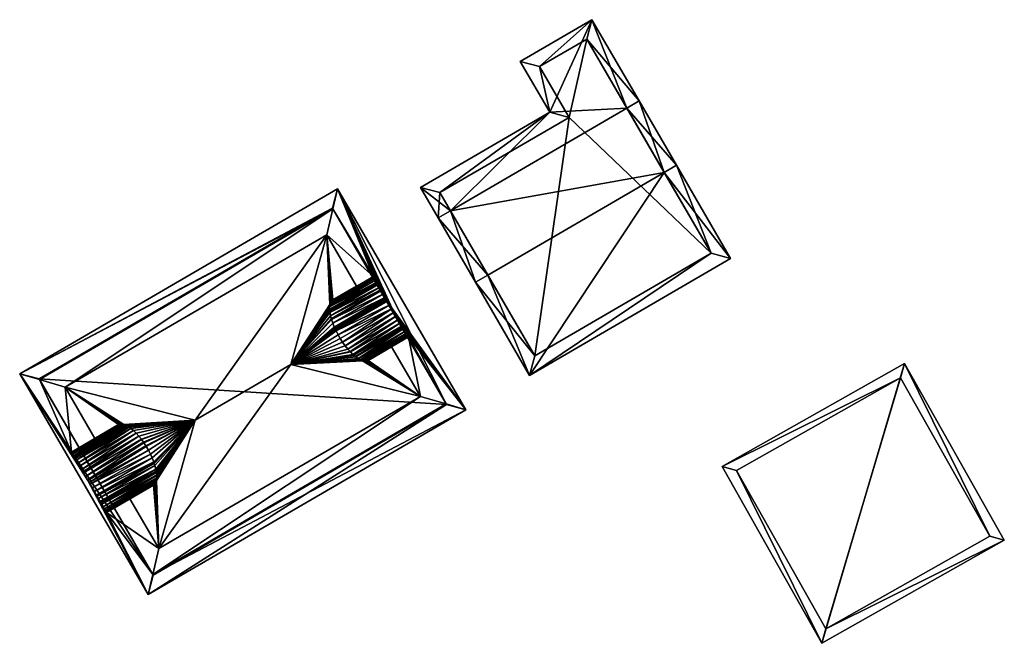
# Model space of a CAD drawing. Header units: inches. Extents: x 2685601 to 2690022, y 1235992 to 1239010.
# Tile 139 of 256: x 2687753 to 2687822, y 1238871 to 1238915. Entities that reach past the tile are written whole.
import ezdxf

# ---------------------------------------------------------------- set-up
doc = ezdxf.new("R2010")
doc.units = ezdxf.units.IN
doc.header["$MEASUREMENT"] = 0
doc.layers.add('Gebaeude Einzelhaus', color=10, linetype='Continuous')

msp = doc.modelspace()

# ---------------------------------------------------------------- meshes
at = {"layer": 'Gebaeude Einzelhaus'}
mesh = msp.add_polyface(dxfattribs=at)
corners = [(2687790.381, 1238908.251, 424.828), (2687793.349, 1238914.773, 422.603), (2687788.298, 1238911.835, 422.603), (2687795.816, 1238908.542, 426.16), (2687796.68, 1238909.045, 426.16), (2687783.374, 1238901.307, 426.16), (2687781.264, 1238902.949, 424.828), (2687782.51, 1238900.804, 426.16), (2687785.144, 1238896.278, 430.662), (2687786.007, 1238896.78, 430.662), (2687798.448, 1238904.015, 430.663), (2687799.313, 1238904.518, 430.663), (2687788.961, 1238889.713, 424.975), (2687803.13, 1238897.954, 424.975), (2687789.665, 1238911.474, 423.139), (2687792.988, 1238913.405, 423.14), (2687782.63, 1238902.586, 425.365), (2687791.749, 1238907.89, 425.365), (2687789.323, 1238891.08, 425.724), (2687801.763, 1238898.315, 425.724), (2687801.763, 1238898.315, 415.743), (2687792.988, 1238913.405, 415.743), (2687789.665, 1238911.474, 415.743), (2687791.749, 1238907.89, 415.743), (2687782.63, 1238902.586, 415.743), (2687789.323, 1238891.08, 415.743)]
mesh.append_faces([[corners[k] for k in face] for face in [(3, 15, 4), (10, 3, 4), (19, 10, 11), (11, 10, 4), (13, 19, 11), (12, 18, 19), (12, 19, 13), (9, 18, 8), (5, 9, 8), (8, 18, 12), (16, 5, 7), (7, 5, 8), (6, 16, 7), (17, 16, 0), (14, 17, 0), (0, 16, 6), (2, 14, 0), (15, 14, 1), (4, 15, 1), (1, 14, 2), (10, 13, 11), (8, 12, 9), (9, 12, 10), (10, 12, 13), (3, 11, 4), (5, 10, 3), (3, 10, 11), (7, 9, 5), (5, 9, 10), (7, 8, 9), (5, 6, 7), (3, 0, 5), (5, 0, 6), (4, 1, 3), (3, 1, 0), (0, 1, 2)]], dxfattribs={"color": 13})
mesh.append_faces([[corners[k] for k in face] for face in [(23, 25, 24), (21, 23, 22), (20, 25, 23), (20, 23, 21), (19, 25, 20), (18, 25, 19), (9, 25, 18), (24, 25, 5), (5, 25, 9), (16, 24, 5), (23, 24, 17), (17, 24, 16), (22, 23, 14), (14, 23, 17), (21, 22, 14), (15, 21, 14), (20, 21, 3), (3, 21, 15), (10, 20, 3), (19, 20, 10)]], dxfattribs={"color": 41})
mesh = msp.add_polyface(dxfattribs=at)
corners = [(2687783.099, 1238887.65, 413.554), (2687762.42, 1238875.629, 413.554), (2687754.376, 1238889.465, 413.554), (2687775.055, 1238901.488, 413.554), (2687775.055, 1238901.488, 426.917), (2687754.376, 1238889.465, 426.918), (2687753.009, 1238889.828, 426.396), (2687775.418, 1238902.855, 426.396), (2687761.929, 1238884.703, 430.052), (2687761.908, 1238884.736, 430.05), (2687757.814, 1238882.311, 430.051), (2687757.66, 1238882.576, 430.039), (2687761.752, 1238884.976, 430.038), (2687761.739, 1238884.994, 430.037), (2687761.763, 1238884.961, 430.04), (2687757.79, 1238882.353, 430.049), (2687757.509, 1238882.836, 430.014), (2687761.597, 1238885.192, 430.017), (2687761.586, 1238885.206, 430.015), (2687761.406, 1238885.434, 429.98), (2687757.229, 1238883.319, 429.932), (2687761.22, 1238885.639, 429.932), (2687761.211, 1238885.648, 429.929), (2687757.365, 1238883.085, 429.98), (2687761.037, 1238885.822, 429.876), (2687760.853, 1238885.976, 429.808), (2687757.103, 1238883.535, 429.876), (2687756.912, 1238883.863, 429.75), (2687760.724, 1238886.069, 429.753), (2687760.709, 1238886.08, 429.747), (2687756.989, 1238883.73, 429.808), (2687760.677, 1238886.102, 429.733), (2687756.831, 1238884.003, 429.676), (2687760.58, 1238886.158, 429.686), (2687760.551, 1238886.175, 429.672), (2687756.89, 1238883.901, 429.733), (2687760.51, 1238886.198, 429.652), (2687765.388, 1238886.563, 433.349), (2687762.82, 1238877.509, 427.661), (2687772.129, 1238890.481, 433.349), (2687774.655, 1238899.606, 427.661), (2687756.208, 1238888.884, 427.661), (2687762.681, 1238882.463, 429.652), (2687762.681, 1238882.496, 429.666), (2687762.681, 1238882.655, 429.733), (2687762.677, 1238882.694, 429.746), (2687762.659, 1238882.87, 429.808), (2687762.641, 1238882.966, 429.836), (2687762.619, 1238883.087, 429.87), (2687762.615, 1238883.106, 429.876), (2687762.547, 1238883.356, 429.932), (2687762.496, 1238883.509, 429.96), (2687762.48, 1238883.559, 429.969), (2687762.46, 1238883.619, 429.98), (2687762.352, 1238883.889, 430.015), (2687762.226, 1238884.164, 430.04), (2687762.085, 1238884.436, 430.052), (2687760.483, 1238886.209, 429.637), (2687760.352, 1238886.259, 429.563), (2687775.085, 1238901.437, 426.948), (2687754.404, 1238889.416, 426.948)]
mesh.append_faces([[corners[k] for k in face] for face in [(4, 5, 6), (7, 4, 6), (8, 9, 10), (11, 12, 13), (11, 14, 12), (14, 15, 9), (16, 17, 18), (13, 17, 11), (19, 16, 18), (20, 21, 22), (21, 23, 19), (24, 20, 22), (25, 26, 24), (27, 28, 29), (28, 30, 25), (29, 31, 27), (32, 33, 34), (31, 33, 35), (34, 36, 32), (37, 38, 39), (40, 37, 39), (40, 41, 37), (14, 13, 12), (42, 37, 43), (43, 37, 44), (44, 37, 45), (45, 37, 46), (46, 37, 47), (47, 37, 48), (48, 37, 49), (49, 37, 50), (50, 37, 51), (51, 37, 52), (52, 37, 53), (53, 37, 54), (54, 37, 55), (55, 37, 56), (56, 37, 8), (8, 37, 9), (9, 37, 14), (14, 37, 13), (13, 37, 17), (17, 37, 18), (18, 37, 19), (19, 37, 21), (21, 37, 22), (22, 37, 24), (24, 37, 25), (25, 37, 28), (28, 37, 29), (29, 37, 31), (31, 37, 33), (33, 37, 34), (34, 37, 36), (36, 37, 57), (57, 37, 58), (58, 37, 41), (59, 41, 40), (59, 60, 41), (7, 6, 59), (59, 6, 60)]], dxfattribs={"color": 13})
mesh.append_faces([[corners[k] for k in face] for face in [(0, 1, 2), (3, 2, 4), (4, 2, 5)]], dxfattribs={"color": 41})
mesh = msp.add_polyface(dxfattribs=at)
corners = [(2687778.805, 1238895.215, 426.899), (2687778.66, 1238895.464, 429.98), (2687778.805, 1238895.215, 430.015), (2687778.66, 1238895.464, 426.899), (2687778.851, 1238895.135, 426.899), (2687778.851, 1238895.135, 430.023), (2687778.909, 1238895.036, 426.899), (2687778.909, 1238895.036, 430.032), (2687778.955, 1238894.956, 426.899), (2687778.955, 1238894.956, 430.04), (2687779.265, 1238894.423, 426.899), (2687779.11, 1238894.69, 430.052), (2687779.265, 1238894.423, 430.052), (2687779.42, 1238894.158, 426.898), (2687779.42, 1238894.158, 430.04), (2687779.851, 1238893.415, 426.899), (2687779.715, 1238893.649, 429.98), (2687779.851, 1238893.415, 429.932), (2687779.57, 1238893.899, 430.015), (2687779.978, 1238893.199, 426.898), (2687779.978, 1238893.199, 429.876), (2687780.027, 1238893.114, 426.898), (2687780.027, 1238893.114, 429.846), (2687775.954, 1238891.797, 430.015), (2687775.778, 1238892.041, 430.04), (2687775.456, 1238892.566, 430.052), (2687775.452, 1238892.574, 430.052), (2687775.242, 1238892.996, 430.026), (2687775.282, 1238892.909, 430.033), (2687775.314, 1238892.839, 430.04), (2687775.189, 1238893.113, 430.015), (2687775.221, 1238893.043, 430.022), (2687775.08, 1238893.383, 429.98), (2687778.491, 1238895.756, 429.917), (2687774.979, 1238893.702, 429.919), (2687778.524, 1238895.699, 429.932), (2687774.993, 1238893.646, 429.932), (2687774.925, 1238893.896, 429.876), (2687778.398, 1238895.915, 429.876), (2687774.882, 1238894.132, 429.808), (2687778.285, 1238896.11, 429.808), (2687778.231, 1238896.201, 429.768), (2687774.861, 1238894.34, 429.736), (2687774.869, 1238894.255, 429.765), (2687778.185, 1238896.28, 429.733), (2687774.86, 1238894.347, 429.733), (2687774.86, 1238894.53, 429.656), (2687774.86, 1238894.368, 429.724), (2687778.103, 1238896.424, 429.652), (2687774.881, 1238894.682, 429.576), (2687774.86, 1238894.539, 429.652), (2687778.036, 1238896.538, 429.563), (2687774.885, 1238894.706, 429.563), (2687774.888, 1238894.715, 429.557), (2687777.988, 1238896.62, 429.471), (2687774.991, 1238894.935, 429.389), (2687774.932, 1238894.844, 429.471), (2687774.892, 1238894.727, 429.549), (2687775.055, 1238894.995, 429.318), (2687776.755, 1238895.994, 429.278), (2687775.091, 1238895.027, 429.278), (2687775.018, 1238894.964, 429.358), (2687772.129, 1238890.481, 433.349), (2687774.655, 1238899.606, 427.661), (2687784.466, 1238887.288, 426.396), (2687775.418, 1238902.855, 426.396)]
mesh.append_faces([[corners[k] for k in face] for face in [(18, 14, 23), (14, 12, 24), (12, 11, 25), (11, 26, 25), (5, 27, 7), (7, 27, 28), (7, 28, 9), (9, 28, 29), (11, 29, 26), (11, 9, 29), (2, 30, 5), (5, 30, 31), (5, 31, 27), (2, 32, 30), (2, 1, 32), (33, 34, 35), (35, 34, 36), (1, 36, 32), (1, 35, 36), (33, 37, 34), (33, 38, 37), (38, 39, 37), (38, 40, 39), (41, 42, 43), (40, 43, 39), (44, 45, 42), (44, 46, 47), (44, 47, 45), (48, 49, 50), (48, 50, 46), (51, 52, 49), (51, 53, 52), (54, 55, 56), (51, 56, 57), (51, 57, 53), (58, 59, 60), (60, 61, 58), (52, 62, 49), (49, 62, 50), (50, 62, 46), (52, 63, 62), (6, 0, 4), (10, 64, 65)]], dxfattribs={"color": 13})
mesh.append_faces([[corners[k] for k in face] for face in [(0, 1, 2), (0, 3, 1), (4, 2, 5), (4, 0, 2), (6, 5, 7), (6, 4, 5), (8, 7, 9), (8, 6, 7), (10, 11, 12), (10, 8, 11), (11, 8, 9), (13, 10, 14), (14, 10, 12), (15, 16, 17), (15, 13, 16), (16, 13, 18), (18, 13, 14), (19, 15, 20), (20, 15, 17), (21, 19, 22), (22, 19, 20)]], dxfattribs={"color": 41})
mesh = msp.add_polyface(dxfattribs=at)
corners = [(2687783.099, 1238887.65, 413.554), (2687775.055, 1238901.488, 413.554), (2687775.085, 1238901.437, 426.948), (2687775.055, 1238901.488, 426.917), (2687777.959, 1238896.67, 426.899), (2687777.949, 1238896.688, 429.278), (2687777.959, 1238896.67, 429.376), (2687777.949, 1238896.688, 426.899), (2687777.988, 1238896.62, 426.899), (2687777.988, 1238896.62, 429.471), (2687778.036, 1238896.538, 426.899), (2687778.036, 1238896.538, 429.563), (2687778.103, 1238896.424, 426.898), (2687778.103, 1238896.424, 429.652), (2687778.185, 1238896.28, 426.899), (2687778.185, 1238896.28, 429.733), (2687778.231, 1238896.201, 426.899), (2687778.231, 1238896.201, 429.768), (2687778.285, 1238896.11, 426.899), (2687778.285, 1238896.11, 429.808), (2687778.398, 1238895.915, 426.899), (2687778.398, 1238895.915, 429.876), (2687778.491, 1238895.756, 426.899), (2687778.491, 1238895.756, 429.917), (2687778.66, 1238895.464, 426.899), (2687778.524, 1238895.699, 429.932), (2687778.66, 1238895.464, 429.98), (2687776.755, 1238895.994, 427.661), (2687776.755, 1238895.994, 429.278), (2687775.091, 1238895.027, 429.278), (2687775.418, 1238902.855, 426.396), (2687783.07, 1238887.7, 426.948), (2687774.861, 1238894.34, 429.736), (2687774.869, 1238894.255, 429.765), (2687774.86, 1238894.53, 429.656), (2687774.881, 1238894.682, 429.576), (2687774.991, 1238894.935, 429.389), (2687774.932, 1238894.844, 429.471), (2687775.001, 1238894.95, 429.376), (2687775.018, 1238894.964, 429.358), (2687775.055, 1238894.995, 429.318), (2687774.655, 1238899.606, 427.661), (2687774.892, 1238894.727, 429.549), (2687774.888, 1238894.715, 429.557), (2687774.885, 1238894.706, 429.563), (2687779.265, 1238894.423, 426.899), (2687778.955, 1238894.956, 426.899), (2687778.909, 1238895.036, 426.899), (2687778.805, 1238895.215, 426.899)]
mesh.append_faces([[corners[k] for k in face] for face in [(2, 3, 30), (31, 2, 30), (15, 32, 17), (19, 17, 33), (13, 34, 15), (11, 35, 13), (6, 36, 9), (9, 37, 11), (6, 38, 36), (6, 39, 38), (6, 40, 39), (6, 28, 40), (5, 28, 6), (27, 41, 29), (29, 41, 39), (39, 41, 38), (38, 41, 36), (36, 41, 37), (37, 41, 42), (42, 41, 43), (43, 41, 44), (18, 12, 16), (16, 12, 14), (12, 7, 10), (10, 7, 8), (8, 7, 4), (7, 41, 27), (7, 2, 41), (45, 30, 46), (46, 30, 47), (47, 30, 48), (48, 30, 24), (24, 30, 22), (22, 30, 20), (20, 30, 18), (18, 30, 12), (12, 30, 7), (7, 30, 2)]], dxfattribs={"color": 13})
mesh.append_faces([[corners[k] for k in face] for face in [(0, 1, 2), (2, 1, 3), (4, 5, 6), (4, 7, 5), (8, 6, 9), (8, 4, 6), (10, 9, 11), (10, 8, 9), (12, 11, 13), (12, 10, 11), (14, 13, 15), (14, 12, 13), (16, 15, 17), (16, 14, 15), (18, 17, 19), (18, 16, 17), (20, 19, 21), (20, 18, 19), (22, 21, 23), (22, 20, 21), (24, 25, 26), (24, 23, 25), (24, 22, 23), (7, 27, 5), (5, 27, 28), (28, 27, 29)]], dxfattribs={"color": 41})
mesh = msp.add_polyface(dxfattribs=at)
corners = [(2687783.07, 1238887.7, 426.948), (2687783.099, 1238887.65, 413.554), (2687775.085, 1238901.437, 426.948), (2687783.099, 1238887.65, 426.918), (2687780.09, 1238893.004, 426.899), (2687780.027, 1238893.114, 426.898), (2687780.09, 1238893.004, 429.808), (2687780.027, 1238893.114, 429.846), (2687780.19, 1238892.833, 426.899), (2687780.19, 1238892.833, 429.733), (2687780.273, 1238892.69, 426.899), (2687780.273, 1238892.69, 429.652), (2687780.31, 1238892.625, 426.899), (2687780.31, 1238892.625, 429.601), (2687780.339, 1238892.575, 426.899), (2687780.339, 1238892.575, 429.563), (2687780.388, 1238892.493, 426.898), (2687780.388, 1238892.493, 429.471), (2687780.416, 1238892.443, 426.899), (2687780.416, 1238892.443, 429.376), (2687780.426, 1238892.426, 426.899), (2687780.426, 1238892.426, 429.278), (2687777.733, 1238890.861, 429.278), (2687779.232, 1238891.732, 427.661), (2687779.232, 1238891.732, 429.278), (2687784.466, 1238887.288, 426.396), (2687775.418, 1238902.855, 426.396), (2687777.525, 1238890.748, 429.317), (2687777.503, 1238890.74, 429.336), (2687777.458, 1238890.723, 429.376), (2687777.331, 1238890.716, 429.471), (2687777.21, 1238890.74, 429.549), (2687777.44, 1238890.723, 429.389), (2687777.189, 1238890.744, 429.563), (2687777.031, 1238890.805, 429.652), (2687777.107, 1238890.776, 429.609), (2687776.864, 1238890.9, 429.733), (2687779.978, 1238893.199, 429.876), (2687776.572, 1238891.124, 429.851), (2687776.673, 1238891.038, 429.813), (2687779.851, 1238893.415, 429.932), (2687776.504, 1238891.18, 429.876), (2687779.715, 1238893.649, 429.98), (2687776.299, 1238891.387, 429.938), (2687779.57, 1238893.899, 430.015), (2687776.135, 1238891.568, 429.98), (2687781.266, 1238888.233, 427.661), (2687777.568, 1238890.765, 429.278), (2687779.42, 1238894.158, 426.898), (2687779.265, 1238894.423, 426.899), (2687779.978, 1238893.199, 426.898), (2687779.851, 1238893.415, 426.899)]
mesh.append_faces([[corners[k] for k in face] for face in [(3, 0, 25), (25, 0, 26), (24, 21, 19), (22, 24, 19), (19, 27, 22), (19, 28, 27), (19, 29, 28), (15, 30, 17), (15, 31, 30), (17, 32, 19), (17, 30, 32), (19, 32, 29), (13, 33, 15), (15, 33, 31), (9, 34, 11), (11, 35, 13), (6, 36, 9), (37, 38, 7), (6, 7, 39), (37, 40, 41), (42, 43, 40), (42, 44, 45), (33, 46, 30), (30, 46, 29), (29, 46, 28), (28, 46, 27), (27, 46, 47), (47, 46, 23), (48, 25, 49), (25, 20, 0), (0, 20, 46), (46, 20, 23), (25, 16, 20), (20, 16, 18), (16, 12, 14), (25, 10, 16), (16, 10, 12), (25, 8, 10), (25, 5, 8), (8, 5, 4), (25, 50, 5), (48, 51, 25), (25, 51, 50)]], dxfattribs={"color": 13})
mesh.append_faces([[corners[k] for k in face] for face in [(0, 1, 2), (3, 1, 0), (4, 5, 6), (6, 5, 7), (8, 4, 9), (9, 4, 6), (10, 8, 11), (11, 8, 9), (12, 10, 13), (13, 10, 11), (14, 12, 15), (15, 12, 13), (16, 14, 17), (17, 14, 15), (18, 16, 19), (19, 16, 17), (20, 18, 21), (21, 18, 19), (22, 23, 24), (24, 23, 21), (21, 23, 20)]], dxfattribs={"color": 41})
mesh = msp.add_polyface(dxfattribs=at)
corners = [(2687783.099, 1238887.65, 413.554), (2687754.376, 1238889.465, 413.554), (2687775.055, 1238901.488, 413.554), (2687783.099, 1238887.65, 426.918), (2687762.42, 1238875.629, 413.554), (2687777.568, 1238890.765, 429.278), (2687779.232, 1238891.732, 427.661), (2687777.733, 1238890.861, 429.278), (2687762.058, 1238874.261, 426.396), (2687784.466, 1238887.288, 426.396), (2687777.525, 1238890.748, 429.317), (2687780.31, 1238892.625, 429.601), (2687777.131, 1238890.767, 429.595), (2687777.189, 1238890.744, 429.563), (2687780.19, 1238892.833, 429.733), (2687776.89, 1238890.885, 429.72), (2687777.031, 1238890.805, 429.652), (2687780.273, 1238892.69, 429.652), (2687777.107, 1238890.776, 429.609), (2687780.09, 1238893.004, 429.808), (2687776.715, 1238891.006, 429.796), (2687776.864, 1238890.9, 429.733), (2687776.687, 1238891.026, 429.808), (2687776.673, 1238891.038, 429.813), (2687779.978, 1238893.199, 429.876), (2687776.504, 1238891.18, 429.876), (2687776.572, 1238891.124, 429.851), (2687780.027, 1238893.114, 429.846), (2687779.851, 1238893.415, 429.932), (2687776.321, 1238891.363, 429.932), (2687779.715, 1238893.649, 429.98), (2687776.144, 1238891.559, 429.978), (2687776.299, 1238891.387, 429.938), (2687776.135, 1238891.568, 429.98), (2687779.57, 1238893.899, 430.015), (2687775.954, 1238891.797, 430.015), (2687779.42, 1238894.158, 430.04), (2687775.778, 1238892.041, 430.04), (2687779.265, 1238894.423, 430.052), (2687775.611, 1238892.299, 430.052), (2687775.456, 1238892.566, 430.052), (2687777.331, 1238890.716, 429.471), (2687777.21, 1238890.74, 429.549), (2687777.458, 1238890.723, 429.376), (2687777.44, 1238890.723, 429.389), (2687774.86, 1238894.53, 429.656), (2687772.129, 1238890.481, 433.349), (2687774.86, 1238894.368, 429.724), (2687774.86, 1238894.347, 429.733), (2687774.861, 1238894.34, 429.736), (2687774.869, 1238894.255, 429.765), (2687774.882, 1238894.132, 429.808), (2687774.925, 1238893.896, 429.876), (2687774.979, 1238893.702, 429.919), (2687774.993, 1238893.646, 429.932), (2687775.08, 1238893.383, 429.98), (2687775.189, 1238893.113, 430.015), (2687775.221, 1238893.043, 430.022), (2687775.242, 1238892.996, 430.026), (2687775.282, 1238892.909, 430.033), (2687775.314, 1238892.839, 430.04), (2687775.452, 1238892.574, 430.052), (2687781.266, 1238888.233, 427.661), (2687762.82, 1238877.509, 427.661), (2687762.391, 1238875.679, 426.948), (2687783.07, 1238887.7, 426.948)]
mesh.append_faces([[corners[k] for k in face] for face in [(8, 3, 9), (7, 10, 5), (11, 12, 13), (14, 15, 16), (17, 16, 18), (11, 18, 12), (19, 20, 21), (14, 21, 15), (19, 22, 20), (19, 23, 22), (24, 25, 26), (23, 27, 26), (25, 28, 29), (30, 31, 32), (28, 32, 29), (30, 33, 31), (33, 34, 35), (35, 36, 37), (37, 38, 39), (38, 40, 39), (18, 13, 12), (13, 41, 42), (41, 43, 44), (45, 46, 47), (47, 46, 48), (48, 46, 49), (49, 46, 50), (50, 46, 51), (51, 46, 52), (52, 46, 53), (53, 46, 54), (54, 46, 55), (55, 46, 56), (56, 46, 57), (57, 46, 58), (58, 46, 59), (59, 46, 60), (60, 46, 61), (61, 46, 40), (40, 46, 39), (39, 46, 37), (37, 46, 35), (35, 46, 33), (33, 46, 31), (31, 46, 32), (32, 46, 29), (29, 46, 25), (25, 46, 26), (26, 46, 23), (23, 46, 22), (22, 46, 20), (20, 46, 21), (21, 46, 15), (15, 46, 16), (16, 46, 18), (18, 46, 13), (13, 46, 62), (46, 63, 62), (64, 65, 62), (64, 9, 65)]], dxfattribs={"color": 13})
mesh.append_faces([[corners[k] for k in face] for face in [(0, 1, 2), (3, 4, 0), (5, 6, 7)]], dxfattribs={"color": 41})
mesh = msp.add_polyface(dxfattribs=at)
corners = [(2687815.391, 1238890.556, 428.056), (2687809.566, 1238870.831, 425.685), (2687822.428, 1238878.091, 428.056), (2687802.53, 1238883.296, 425.685), (2687821.406, 1238878.376, 427.936), (2687809.851, 1238871.853, 425.805), (2687815.106, 1238889.535, 427.936), (2687803.551, 1238883.011, 425.805), (2687821.406, 1238878.376, 418.426), (2687815.106, 1238889.535, 418.426), (2687803.551, 1238883.011, 418.426), (2687809.851, 1238871.853, 418.426)]
mesh.append_faces([[corners[k] for k in face] for face in [(7, 5, 1), (6, 7, 3), (3, 7, 1), (4, 6, 0), (0, 6, 3), (2, 5, 4), (1, 5, 2), (2, 4, 0), (3, 1, 0), (0, 1, 2)]], dxfattribs={"color": 13})
mesh.append_faces([[corners[k] for k in face] for face in [(9, 11, 10), (8, 11, 9), (5, 11, 8), (5, 8, 4), (10, 11, 7), (7, 11, 5), (9, 10, 7), (6, 9, 7), (8, 9, 6), (4, 8, 6)]], dxfattribs={"color": 41})
mesh = msp.add_polyface(dxfattribs=at)
corners = [(2687759.13, 1238880.046, 426.604), (2687760.786, 1238881.009, 427.661), (2687759.13, 1238880.046, 429.278), (2687759.121, 1238880.064, 426.604), (2687759.121, 1238880.064, 429.376), (2687759.091, 1238880.114, 426.604), (2687759.091, 1238880.114, 429.471), (2687759.044, 1238880.196, 426.604), (2687759.044, 1238880.196, 429.563), (2687758.978, 1238880.31, 426.604), (2687758.978, 1238880.31, 429.652), (2687758.795, 1238880.624, 426.604), (2687758.894, 1238880.454, 429.733), (2687758.795, 1238880.624, 429.808), (2687758.738, 1238880.721, 426.604), (2687758.738, 1238880.721, 429.842), (2687758.555, 1238881.036, 426.604), (2687758.681, 1238880.819, 429.876), (2687758.555, 1238881.036, 429.932), (2687758.458, 1238881.204, 426.604), (2687758.458, 1238881.204, 429.965), (2687758.419, 1238881.27, 426.604), (2687758.419, 1238881.27, 429.979), (2687758.275, 1238881.519, 426.604), (2687758.275, 1238881.519, 430.014), (2687757.896, 1238882.171, 426.604), (2687757.97, 1238882.044, 430.051), (2687757.896, 1238882.171, 430.051), (2687758.124, 1238881.779, 430.039), (2687757.814, 1238882.311, 426.604), (2687757.814, 1238882.311, 430.051), (2687757.79, 1238882.353, 426.604), (2687757.79, 1238882.353, 430.049), (2687757.509, 1238882.836, 426.604), (2687757.509, 1238882.836, 430.014), (2687757.66, 1238882.576, 430.039), (2687757.468, 1238882.908, 426.604), (2687757.468, 1238882.908, 430.004), (2687757.229, 1238883.319, 426.604), (2687757.229, 1238883.319, 429.932), (2687757.365, 1238883.085, 429.98), (2687756.989, 1238883.73, 426.604), (2687756.989, 1238883.73, 429.808), (2687757.103, 1238883.535, 429.876), (2687756.912, 1238883.863, 429.75), (2687753.009, 1238889.828, 426.396), (2687762.391, 1238875.679, 426.948), (2687762.058, 1238874.261, 426.396), (2687762.46, 1238883.619, 429.98), (2687762.352, 1238883.889, 430.015), (2687762.226, 1238884.164, 430.04), (2687761.929, 1238884.703, 430.052), (2687762.085, 1238884.436, 430.052), (2687761.908, 1238884.736, 430.05), (2687761.763, 1238884.961, 430.04), (2687761.597, 1238885.192, 430.017), (2687761.406, 1238885.434, 429.98)]
mesh.append_faces([[corners[k] for k in face] for face in [(45, 46, 47), (48, 24, 22), (49, 28, 24), (50, 26, 28), (27, 51, 30), (27, 26, 52), (30, 53, 32), (54, 35, 32), (35, 55, 34), (56, 37, 34), (38, 33, 36), (33, 29, 31), (21, 16, 19), (9, 5, 7), (5, 0, 3), (29, 47, 25), (25, 47, 23), (23, 47, 21), (21, 47, 16), (29, 45, 47)]], dxfattribs={"color": 13})
mesh.append_faces([[corners[k] for k in face] for face in [(0, 1, 2), (3, 2, 4), (3, 0, 2), (5, 4, 6), (5, 3, 4), (7, 6, 8), (7, 5, 6), (9, 8, 10), (9, 7, 8), (11, 12, 13), (11, 10, 12), (11, 9, 10), (14, 13, 15), (14, 11, 13), (16, 17, 18), (16, 15, 17), (16, 14, 15), (19, 18, 20), (19, 16, 18), (21, 20, 22), (21, 19, 20), (23, 22, 24), (23, 21, 22), (25, 26, 27), (25, 28, 26), (25, 23, 28), (28, 23, 24), (29, 25, 30), (30, 25, 27), (31, 29, 32), (32, 29, 30), (33, 31, 34), (34, 31, 35), (35, 31, 32), (36, 33, 37), (37, 33, 34), (38, 36, 39), (39, 36, 40), (40, 36, 37), (41, 38, 42), (42, 38, 43), (43, 38, 39), (44, 41, 42)]], dxfattribs={"color": 41})
mesh = msp.add_polyface(dxfattribs=at)
corners = [(2687754.404, 1238889.416, 426.948), (2687754.376, 1238889.465, 413.554), (2687762.391, 1238875.679, 426.948), (2687754.376, 1238889.465, 426.918), (2687756.831, 1238884.003, 429.676), (2687756.912, 1238883.863, 429.75), (2687756.89, 1238883.901, 429.733), (2687756.831, 1238884.003, 426.604), (2687756.989, 1238883.73, 426.604), (2687756.806, 1238884.045, 426.604), (2687756.806, 1238884.045, 429.652), (2687756.74, 1238884.159, 426.604), (2687756.74, 1238884.159, 429.563), (2687756.72, 1238884.194, 426.604), (2687756.72, 1238884.194, 429.524), (2687756.693, 1238884.241, 426.604), (2687756.693, 1238884.241, 429.471), (2687756.663, 1238884.291, 426.604), (2687756.663, 1238884.291, 429.376), (2687756.654, 1238884.308, 426.604), (2687756.654, 1238884.308, 429.278), (2687758.309, 1238885.27, 427.661), (2687759.972, 1238886.237, 429.278), (2687753.009, 1238889.828, 426.396), (2687761.406, 1238885.434, 429.98), (2687757.365, 1238883.085, 429.98), (2687757.468, 1238882.908, 430.004), (2687761.22, 1238885.639, 429.932), (2687757.229, 1238883.319, 429.932), (2687761.037, 1238885.822, 429.876), (2687757.103, 1238883.535, 429.876), (2687760.853, 1238885.976, 429.808), (2687756.989, 1238883.73, 429.808), (2687760.724, 1238886.069, 429.753), (2687760.677, 1238886.102, 429.733), (2687760.58, 1238886.158, 429.686), (2687760.51, 1238886.198, 429.652), (2687760.483, 1238886.209, 429.637), (2687760.352, 1238886.259, 429.563), (2687760.302, 1238886.268, 429.531), (2687760.21, 1238886.285, 429.471), (2687760.189, 1238886.284, 429.455), (2687760.234, 1238886.281, 429.486), (2687760.083, 1238886.279, 429.376), (2687760.014, 1238886.253, 429.315), (2687756.208, 1238888.884, 427.661), (2687757.229, 1238883.319, 426.604), (2687757.509, 1238882.836, 426.604), (2687757.814, 1238882.311, 426.604)]
mesh.append_faces([[corners[k] for k in face] for face in [(0, 2, 23), (3, 0, 23), (24, 25, 26), (27, 28, 25), (29, 30, 28), (31, 32, 30), (33, 5, 32), (5, 34, 6), (6, 35, 4), (10, 36, 37), (4, 36, 10), (37, 38, 10), (10, 38, 12), (38, 39, 12), (12, 39, 14), (16, 40, 41), (16, 42, 40), (39, 42, 14), (14, 42, 16), (41, 43, 16), (16, 43, 18), (43, 44, 18), (20, 18, 22), (22, 18, 44), (38, 45, 39), (39, 45, 42), (42, 45, 40), (40, 45, 41), (41, 45, 43), (43, 45, 44), (44, 45, 22), (22, 45, 21), (17, 13, 15), (17, 11, 13), (17, 9, 11), (9, 8, 7), (17, 23, 9), (9, 23, 8), (8, 23, 46), (46, 23, 47), (47, 23, 48), (17, 19, 23), (23, 19, 0), (0, 19, 45), (45, 19, 21)]], dxfattribs={"color": 13})
mesh.append_faces([[corners[k] for k in face] for face in [(0, 1, 2), (3, 1, 0), (4, 5, 6), (7, 8, 4), (4, 8, 5), (9, 7, 10), (10, 7, 4), (11, 9, 12), (12, 9, 10), (13, 11, 14), (14, 11, 12), (15, 13, 16), (16, 13, 14), (17, 15, 18), (18, 15, 16), (19, 17, 20), (20, 17, 18), (21, 20, 22), (21, 19, 20)]], dxfattribs={"color": 41})
mesh = msp.add_polyface(dxfattribs=at)
corners = [(2687762.42, 1238875.629, 426.918), (2687762.42, 1238875.629, 413.554), (2687783.099, 1238887.65, 426.918), (2687754.376, 1238889.465, 413.554), (2687762.391, 1238875.679, 426.948), (2687759.13, 1238880.046, 429.278), (2687760.786, 1238881.009, 427.661), (2687762.449, 1238881.976, 429.278), (2687762.058, 1238874.261, 426.396), (2687759.121, 1238880.064, 429.376), (2687762.518, 1238882.033, 429.352), (2687762.54, 1238882.052, 429.376), (2687762.482, 1238882.004, 429.314), (2687759.091, 1238880.114, 429.471), (2687762.609, 1238882.159, 429.471), (2687762.616, 1238882.182, 429.486), (2687762.597, 1238882.141, 429.455), (2687759.044, 1238880.196, 429.563), (2687762.656, 1238882.296, 429.563), (2687762.657, 1238882.308, 429.569), (2687758.978, 1238880.31, 429.652), (2687762.681, 1238882.463, 429.652), (2687762.681, 1238882.496, 429.666), (2687762.678, 1238882.446, 429.643), (2687758.894, 1238880.454, 429.733), (2687762.681, 1238882.655, 429.733), (2687762.677, 1238882.694, 429.746), (2687758.795, 1238880.624, 429.808), (2687762.659, 1238882.87, 429.808), (2687758.738, 1238880.721, 429.842), (2687762.641, 1238882.966, 429.836), (2687758.681, 1238880.819, 429.876), (2687762.619, 1238883.087, 429.87), (2687762.615, 1238883.106, 429.876), (2687758.555, 1238881.036, 429.932), (2687762.547, 1238883.356, 429.932), (2687758.458, 1238881.204, 429.965), (2687762.496, 1238883.509, 429.96), (2687762.48, 1238883.559, 429.969), (2687758.419, 1238881.27, 429.979), (2687762.46, 1238883.619, 429.98), (2687762.352, 1238883.889, 430.015), (2687758.275, 1238881.519, 430.014), (2687762.226, 1238884.164, 430.04), (2687758.124, 1238881.779, 430.039), (2687762.085, 1238884.436, 430.052), (2687757.97, 1238882.044, 430.051), (2687757.896, 1238882.171, 430.051), (2687761.929, 1238884.703, 430.052), (2687765.388, 1238886.563, 433.349), (2687762.82, 1238877.509, 427.661), (2687759.13, 1238880.046, 426.604), (2687758.555, 1238881.036, 426.604), (2687758.738, 1238880.721, 426.604), (2687758.795, 1238880.624, 426.604), (2687758.978, 1238880.31, 426.604), (2687759.091, 1238880.114, 426.604), (2687781.266, 1238888.233, 427.661), (2687784.466, 1238887.288, 426.396)]
mesh.append_faces([[corners[k] for k in face] for face in [(4, 0, 8), (8, 0, 2), (9, 10, 11), (9, 12, 10), (5, 7, 9), (9, 7, 12), (13, 14, 15), (13, 16, 14), (11, 13, 9), (11, 16, 13), (17, 18, 19), (15, 17, 13), (15, 18, 17), (20, 21, 22), (20, 23, 21), (19, 20, 17), (19, 23, 20), (24, 25, 26), (22, 24, 20), (22, 25, 24), (26, 27, 24), (26, 28, 27), (28, 29, 27), (28, 30, 29), (31, 32, 33), (30, 31, 29), (30, 32, 31), (33, 34, 31), (33, 35, 34), (36, 37, 38), (35, 36, 34), (35, 37, 36), (38, 39, 36), (38, 40, 39), (40, 41, 42), (41, 43, 44), (43, 45, 46), (47, 45, 48), (7, 10, 12), (14, 18, 15), (18, 23, 19), (18, 21, 23), (18, 49, 21), (7, 50, 10), (10, 50, 11), (11, 50, 16), (16, 50, 14), (14, 50, 18), (18, 50, 49), (7, 6, 50), (51, 50, 6), (51, 4, 50), (52, 8, 53), (53, 8, 54), (54, 8, 55), (55, 8, 56), (56, 8, 51), (51, 8, 4), (4, 57, 50), (8, 58, 4)]], dxfattribs={"color": 13})
mesh.append_faces([[corners[k] for k in face] for face in [(0, 1, 2), (3, 1, 4), (4, 1, 0), (5, 6, 7)]], dxfattribs={"color": 41})

doc.saveas('drawing.dxf')
